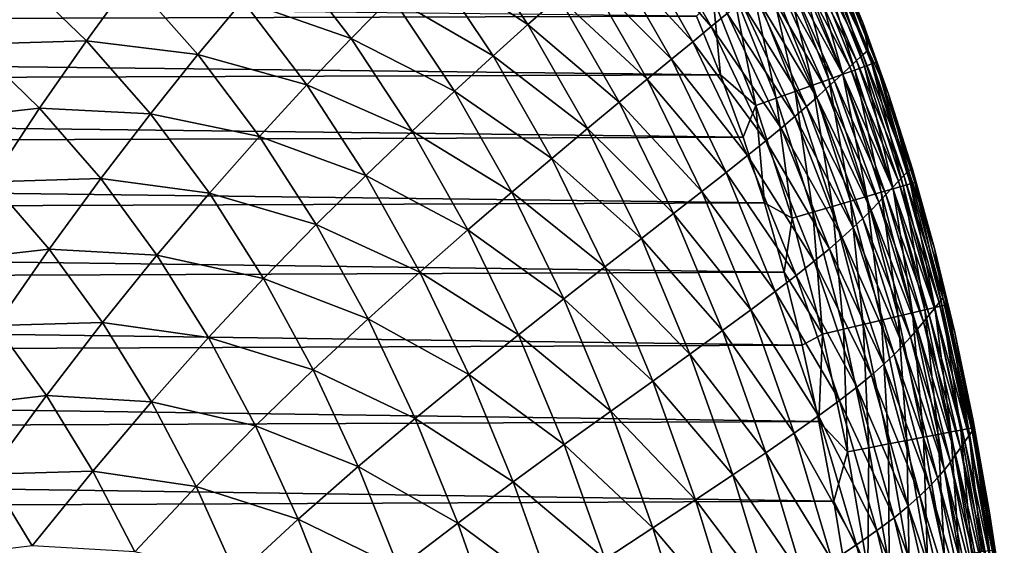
# Model space of a CAD drawing. Header units: metres. Extents: x -36 to 82, y -104 to 104.
# Tile 242 of 245: x 8.77 to 15.27, y 95.36 to 98.83. Entities that reach past the tile are written whole.
import ezdxf

# ---------------------------------------------------------------- set-up
doc = ezdxf.new("R2010")
doc.units = ezdxf.units.M
doc.layers.add('solid_FIT-SHOWER-153_SW0001', color=7, linetype='CONTINUOUS')

msp = doc.modelspace()

# ---------------------------------------------------------------- linework, layer by layer
at = {"layer": 'solid_FIT-SHOWER-153_SW0001'}
for points in [[(12.808605, 99.389488, -8.500045), (12.931654, 99.491516, -7.222853), (13.333071, 98.781532, -7.239273)], [(13.333071, 98.781532, -7.239273), (12.931654, 99.491516, -7.222853), (13.438931, 98.868439, -5.865482)], [(11.470705, 99.22245, -13.523429), (11.692526, 99.437424, -12.683468), (12.123704, 98.795837, -12.712531)], [(12.123704, 98.795837, -12.712531), (11.692526, 99.437424, -12.683468), (12.32795, 98.976822, -11.78847)], [(12.668344, 99.271278, -9.68492), (12.808605, 99.389488, -8.500045), (13.211101, 98.681725, -8.518497)], [(13.211101, 98.681725, -8.518497), (12.808605, 99.389488, -8.500045), (13.333071, 98.781532, -7.239273)], [(13.97581, 99.308479, 8.772789), (14.021476, 99.344437, 11.078871), (14.334414, 98.595573, 11.075233)], [(14.021476, 99.344437, 11.078871), (14.060271, 99.374146, 13.493857), (14.369129, 98.626465, 13.491064)], [(14.334414, 98.595573, 11.075233), (14.021476, 99.344437, 11.078871), (14.369129, 98.626465, 13.491064)], [(14.060271, 99.374146, 13.493857), (14.156068, 99.242561, 15.897161), (14.336044, 98.802795, 15.897752)], [(14.369129, 98.626465, 13.491064), (14.060271, 99.374146, 13.493857), (14.336044, 98.802795, 15.897752)], [(13.925428, 99.268143, 6.574646), (13.97581, 99.308479, 8.772789), (14.293582, 98.558243, 8.76827)], [(14.293582, 98.558243, 8.76827), (13.97581, 99.308479, 8.772789), (14.334414, 98.595573, 11.075233)], [(14.042502, 99.279457, 16.32366), (13.98068, 99.251976, 16.448059), (14.282809, 98.4953, 16.448601)], [(14.087968, 99.299675, 16.189287), (14.042502, 99.279457, 16.32366), (14.346518, 98.518181, 16.324326)], [(14.346518, 98.518181, 16.324326), (14.042502, 99.279457, 16.32366), (14.282809, 98.4953, 16.448601)], [(14.11566, 99.311981, 16.046509), (14.087968, 99.299675, 16.189287), (14.393408, 98.535019, 16.190079)], [(14.393408, 98.535019, 16.190079), (14.087968, 99.299675, 16.189287), (14.346518, 98.518181, 16.324326)], [(14.422026, 98.545296, 16.047422), (14.156068, 99.242561, 15.897161), (14.11566, 99.311981, 16.046509)], [(14.422026, 98.545296, 16.047422), (14.11566, 99.311981, 16.046509), (14.393408, 98.535019, 16.190079)], [(10.241276, 98.952087, -15.543579), (10.518498, 99.271294, -14.933208), (10.9561, 98.703941, -14.969076)], [(10.9561, 98.703941, -14.969076), (10.518498, 99.271294, -14.933208), (11.225189, 98.978493, -14.284451)], [(11.225189, 98.978493, -14.284451), (11.470705, 99.22245, -13.523429), (11.894269, 98.589272, -13.554988)], [(11.894269, 98.589272, -13.554988), (11.470705, 99.22245, -13.523429), (12.123704, 98.795837, -12.712531)], [(12.508811, 99.134514, -10.780164), (12.668344, 99.271278, -9.68492), (13.070677, 98.566887, -9.705606)], [(13.070677, 98.566887, -9.705606), (12.668344, 99.271278, -9.68492), (13.211101, 98.681725, -8.518497)], [(13.813266, 99.176903, 2.499064), (13.871112, 99.224152, 4.483655), (14.19977, 98.470955, 4.477066)], [(13.903913, 99.217842, 16.560923), (13.813621, 99.177696, 16.660681), (14.110763, 98.433517, 16.660988)], [(13.871112, 99.224152, 4.483655), (13.925428, 99.268143, 6.574646), (14.248512, 98.516426, 6.569144)], [(14.19977, 98.470955, 4.477066), (13.871112, 99.224152, 4.483655), (14.248512, 98.516426, 6.569144)], [(13.98068, 99.251976, 16.448059), (13.903913, 99.217842, 16.560923), (14.203739, 98.466904, 16.561342)], [(14.203739, 98.466904, 16.561342), (13.903913, 99.217842, 16.560923), (14.110763, 98.433517, 16.660988)], [(14.248512, 98.516426, 6.569144), (13.925428, 99.268143, 6.574646), (14.293582, 98.558243, 8.76827)], [(14.282809, 98.4953, 16.448601), (13.98068, 99.251976, 16.448059), (14.203739, 98.466904, 16.561342)], [(14.422026, 98.545296, 16.047422), (14.336044, 98.802795, 15.897752), (14.156068, 99.242561, 15.897161)], [(13.813621, 99.177696, 16.660681), (13.711216, 99.132172, 16.74577), (14.005335, 98.395653, 16.745975)], [(13.751545, 99.126198, 0.620044), (13.813266, 99.176903, 2.499064), (14.147557, 98.422325, 2.491298)], [(14.147557, 98.422325, 2.491298), (13.813266, 99.176903, 2.499064), (14.19977, 98.470955, 4.477066)], [(14.110763, 98.433517, 16.660988), (13.813621, 99.177696, 16.660681), (14.005335, 98.395653, 16.745975)], [(-13.105278, 99.137192, 16.90811), (-13.271689, 98.767342, 16.90811), (13.235432, 98.851509, 16.90811)], [(8.462677, 98.665825, -16.908871), (8.752589, 99.12664, -16.490385), (9.20838, 98.688721, -16.524971)], [(9.20838, 98.688721, -16.524971), (8.752589, 99.12664, -16.490385), (9.504118, 99.094589, -16.048277)], [(9.20838, 98.688721, -16.524971), (9.504118, 99.094589, -16.048277), (9.944708, 98.597755, -16.084669)], [(9.944708, 98.597755, -16.084669), (9.504118, 99.094589, -16.048277), (10.241276, 98.952087, -15.543579)], [(12.32795, 98.976822, -11.78847), (12.508811, 99.134514, -10.780164), (12.909604, 98.434792, -10.803227)], [(12.909604, 98.434792, -10.803227), (12.508811, 99.134514, -10.780164), (13.070677, 98.566887, -9.705606)], [(13.711216, 99.132172, 16.74577), (13.598116, 99.081886, 16.814623), (13.888913, 98.353844, 16.814743)], [(13.685047, 99.071381, -1.154294), (13.751545, 99.126198, 0.620044), (14.091352, 98.370438, 0.611041)], [(14.005335, 98.395653, 16.745975), (13.711216, 99.132172, 16.74577), (13.888913, 98.353844, 16.814743)], [(14.091352, 98.370438, 0.611041), (13.751545, 99.126198, 0.620044), (14.147557, 98.422325, 2.491298)], [(13.475735, 99.027473, 16.865673), (13.345489, 98.969566, 16.897358), (13.628906, 98.260475, 16.897373)], [(13.598116, 99.081886, 16.814623), (13.475735, 99.027473, 16.865673), (13.762952, 98.308609, 16.86573)], [(13.762952, 98.308609, 16.86573), (13.475735, 99.027473, 16.865673), (13.628906, 98.260475, 16.897373)], [(13.888913, 98.353844, 16.814743), (13.598116, 99.081886, 16.814623), (13.762952, 98.308609, 16.86573)], [(13.612395, 99.011398, -2.825227), (13.685047, 99.071381, -1.154294), (14.030087, 98.314758, -1.16456)], [(14.030087, 98.314758, -1.16456), (13.685047, 99.071381, -1.154294), (14.091352, 98.370438, 0.611041)], [(10.9561, 98.703941, -14.969076), (11.225189, 98.978493, -14.284451), (11.639209, 98.355415, -14.318192)], [(11.639209, 98.355415, -14.318192), (11.225189, 98.978493, -14.284451), (11.894269, 98.589272, -13.554988)], [(12.123704, 98.795837, -12.712531), (12.32795, 98.976822, -11.78847), (12.725691, 98.283173, -11.813998)], [(12.725691, 98.283173, -11.813998), (12.32795, 98.976822, -11.78847), (12.909604, 98.434792, -10.803227)], [(13.235432, 98.851509, 16.90811), (13.395168, 98.463821, 16.90811), (13.345489, 98.969566, 16.897358)], [(13.395168, 98.463821, 16.90811), (13.628906, 98.260475, 16.897373), (13.345489, 98.969566, 16.897358)], [(13.531198, 98.944405, -4.394878), (13.612395, 99.011398, -2.825227), (13.962234, 98.254364, -2.836771)], [(13.962234, 98.254364, -2.836771), (13.612395, 99.011398, -2.825227), (14.030087, 98.314758, -1.16456)], [(9.944708, 98.597755, -16.084669), (10.241276, 98.952087, -15.543579), (10.664394, 98.397392, -15.580239)], [(10.664394, 98.397392, -15.580239), (10.241276, 98.952087, -15.543579), (10.9561, 98.703941, -14.969076)], [(13.438931, 98.868439, -5.865482), (13.531198, 98.944405, -4.394878), (13.885261, 98.187546, -4.407756)], [(13.885261, 98.187546, -4.407756), (13.531198, 98.944405, -4.394878), (13.962234, 98.254364, -2.836771)], [(-13.271689, 98.767342, 16.90811), (13.395168, 98.463821, 16.90811), (13.235432, 98.851509, 16.90811)], [(13.333071, 98.781532, -7.239273), (13.438931, 98.868439, -5.865482), (13.796501, 98.112503, -5.879801)], [(13.796501, 98.112503, -5.879801), (13.438931, 98.868439, -5.865482), (13.885261, 98.187546, -4.407756)], [(-13.271689, 98.767342, 16.90811), (-13.429514, 98.373917, 16.90811), (13.395168, 98.463821, 16.90811)], [(11.894269, 98.589272, -13.554988), (12.123704, 98.795837, -12.712531), (12.516747, 98.109795, -12.740553)], [(12.516747, 98.109795, -12.740553), (12.123704, 98.795837, -12.712531), (12.725691, 98.283173, -11.813998)], [(13.211101, 98.681725, -8.518497), (13.333071, 98.781532, -7.239273), (13.693291, 98.027405, -7.255193)], [(13.693291, 98.027405, -7.255193), (13.333071, 98.781532, -7.239273), (13.796501, 98.112503, -5.879801)], [(14.369129, 98.626465, 13.491064), (14.336044, 98.802795, 15.897752), (14.50495, 98.33535, 15.898402)], [(14.422026, 98.545296, 16.047422), (14.50495, 98.33535, 15.898402), (14.336044, 98.802795, 15.897752)], [(10.664394, 98.397392, -15.580239), (10.9561, 98.703941, -14.969076), (11.358612, 98.092735, -15.00442)], [(11.358612, 98.092735, -15.00442), (10.9561, 98.703941, -14.969076), (11.639209, 98.355415, -14.318192)], [(8.161187, 98.162964, -17.272535), (8.462677, 98.665825, -16.908871), (8.898757, 98.243652, -16.941549)], [(8.898757, 98.243652, -16.941549), (8.462677, 98.665825, -16.908871), (9.20838, 98.688721, -16.524971)], [(8.898757, 98.243652, -16.941549), (9.20838, 98.688721, -16.524971), (9.630708, 98.207115, -16.560259)], [(9.630708, 98.207115, -16.560259), (9.20838, 98.688721, -16.524971), (9.944708, 98.597755, -16.084669)], [(13.070677, 98.566887, -9.705606), (13.211101, 98.681725, -8.518497), (13.572975, 97.93045, -8.536224)], [(13.572975, 97.93045, -8.536224), (13.211101, 98.681725, -8.518497), (13.693291, 98.027405, -7.255193)], [(9.630708, 98.207115, -16.560259), (9.944708, 98.597755, -16.084669), (10.351728, 98.057594, -16.121201)], [(10.351728, 98.057594, -16.121201), (9.944708, 98.597755, -16.084669), (10.664394, 98.397392, -15.580239)], [(11.639209, 98.355415, -14.318192), (11.894269, 98.589272, -13.554988), (12.280838, 97.912498, -13.585447)], [(12.280838, 97.912498, -13.585447), (11.894269, 98.589272, -13.554988), (12.516747, 98.109795, -12.740553)], [(12.909604, 98.434792, -10.803227), (13.070677, 98.566887, -9.705606), (13.433074, 97.819649, -9.725344)], [(13.433074, 97.819649, -9.725344), (13.070677, 98.566887, -9.705606), (13.572975, 97.93045, -8.536224)], [(14.293582, 98.558243, 8.76827), (14.334414, 98.595573, 11.075233), (14.605606, 97.799881, 11.071348)], [(14.334414, 98.595573, 11.075233), (14.369129, 98.626465, 13.491064), (14.636073, 97.831459, 13.488123)], [(14.605606, 97.799881, 11.071348), (14.334414, 98.595573, 11.075233), (14.636073, 97.831459, 13.488123)], [(14.636073, 97.831459, 13.488123), (14.369129, 98.626465, 13.491064), (14.50495, 98.33535, 15.898402)], [(14.19977, 98.470955, 4.477066), (14.248512, 98.516426, 6.569144), (14.530198, 97.719162, 6.563252)], [(14.248512, 98.516426, 6.569144), (14.293582, 98.558243, 8.76827), (14.569784, 97.76178, 8.763417)], [(14.530198, 97.719162, 6.563252), (14.248512, 98.516426, 6.569144), (14.569784, 97.76178, 8.763417)], [(14.346518, 98.518181, 16.324326), (14.282809, 98.4953, 16.448601), (14.535756, 97.711838, 16.449205)], [(14.569784, 97.76178, 8.763417), (14.293582, 98.558243, 8.76827), (14.605606, 97.799881, 11.071348)], [(14.393408, 98.535019, 16.190079), (14.346518, 98.518181, 16.324326), (14.6008, 97.730736, 16.325071)], [(14.6008, 97.730736, 16.325071), (14.346518, 98.518181, 16.324326), (14.535756, 97.711838, 16.449205)], [(14.422026, 98.545296, 16.047422), (14.393408, 98.535019, 16.190079), (14.648718, 97.744659, 16.190966)], [(14.648718, 97.744659, 16.190966), (14.393408, 98.535019, 16.190079), (14.6008, 97.730736, 16.325071)], [(14.678027, 97.753181, 16.048447), (14.50495, 98.33535, 15.898402), (14.422026, 98.545296, 16.047422)], [(14.678027, 97.753181, 16.048447), (14.422026, 98.545296, 16.047422), (14.648718, 97.744659, 16.190966)], [(-13.429514, 98.373917, 16.90811), (13.545088, 98.052856, 16.90811), (13.395168, 98.463821, 16.90811)], [(12.725691, 98.283173, -11.813998), (12.909604, 98.434792, -10.803227), (13.27126, 97.692902, -10.825134)], [(13.27126, 97.692902, -10.825134), (12.909604, 98.434792, -10.803227), (13.433074, 97.819649, -9.725344)], [(13.395168, 98.463821, 16.90811), (13.545088, 98.052856, 16.90811), (13.628906, 98.260475, 16.897373)], [(14.110763, 98.433517, 16.660988), (14.005335, 98.395653, 16.745975), (14.2527, 97.629578, 16.746206)], [(14.203739, 98.466904, 16.561342), (14.110763, 98.433517, 16.660988), (14.360223, 97.660828, 16.661331)], [(14.360223, 97.660828, 16.661331), (14.110763, 98.433517, 16.660988), (14.2527, 97.629578, 16.746206)], [(14.147557, 98.422325, 2.491298), (14.19977, 98.470955, 4.477066), (14.487189, 97.672913, 4.470071)], [(14.487189, 97.672913, 4.470071), (14.19977, 98.470955, 4.477066), (14.530198, 97.719162, 6.563252)], [(14.282809, 98.4953, 16.448601), (14.203739, 98.466904, 16.561342), (14.45507, 97.688385, 16.561811)], [(14.45507, 97.688385, 16.561811), (14.203739, 98.466904, 16.561342), (14.360223, 97.660828, 16.661331)], [(14.535756, 97.711838, 16.449205), (14.282809, 98.4953, 16.448601), (14.45507, 97.688385, 16.561811)], [(-13.429514, 98.373917, 16.90811), (-13.577439, 97.957207, 16.90811), (13.545088, 98.052856, 16.90811)], [(10.351728, 98.057594, -16.121201), (10.664394, 98.397392, -15.580239), (11.053533, 97.799919, -15.616409)], [(11.053533, 97.799919, -15.616409), (10.664394, 98.397392, -15.580239), (11.358612, 98.092735, -15.00442)], [(14.005335, 98.395653, 16.745975), (13.888913, 98.353844, 16.814743), (14.133982, 97.595085, 16.81488)], [(14.2527, 97.629578, 16.746206), (14.005335, 98.395653, 16.745975), (14.133982, 97.595085, 16.81488)], [(14.030087, 98.314758, -1.16456), (14.091352, 98.370438, 0.611041), (14.390206, 97.571266, 0.601742)], [(14.091352, 98.370438, 0.611041), (14.147557, 98.422325, 2.491298), (14.440757, 97.623611, 2.483159)], [(14.390206, 97.571266, 0.601742), (14.091352, 98.370438, 0.611041), (14.440757, 97.623611, 2.483159)], [(14.440757, 97.623611, 2.483159), (14.147557, 98.422325, 2.491298), (14.487189, 97.672913, 4.470071)], [(11.358612, 98.092735, -15.00442), (11.639209, 98.355415, -14.318192), (12.01744, 97.689651, -14.350807)], [(12.01744, 97.689651, -14.350807), (11.639209, 98.355415, -14.318192), (12.280838, 97.912498, -13.585447)], [(13.762952, 98.308609, 16.86573), (13.628906, 98.260475, 16.897373), (13.868892, 97.518051, 16.897388)], [(13.888913, 98.353844, 16.814743), (13.762952, 98.308609, 16.86573), (14.005551, 97.557762, 16.865793)], [(14.005551, 97.557762, 16.865793), (13.762952, 98.308609, 16.86573), (13.868892, 97.518051, 16.897388)], [(14.133982, 97.595085, 16.81488), (13.888913, 98.353844, 16.814743), (14.005551, 97.557762, 16.865793)], [(13.962234, 98.254364, -2.836771), (14.030087, 98.314758, -1.16456), (14.334325, 97.515427, -1.174997)], [(14.334325, 97.515427, -1.174997), (14.030087, 98.314758, -1.16456), (14.390206, 97.571266, 0.601742)], [(14.636073, 97.831459, 13.488123), (14.50495, 98.33535, 15.898402), (14.662244, 97.840286, 15.899117)], [(14.678027, 97.753181, 16.048447), (14.662244, 97.840286, 15.899117), (14.50495, 98.33535, 15.898402)], [(8.577328, 97.758469, -17.302582), (8.161187, 98.162964, -17.272535), (8.898757, 98.243652, -16.941549)], [(8.577328, 97.758469, -17.302582), (8.898757, 98.243652, -16.941549), (9.302125, 97.779236, -16.974869)], [(9.302125, 97.779236, -16.974869), (8.898757, 98.243652, -16.941549), (9.630708, 98.207115, -16.560259)], [(12.516747, 98.109795, -12.740553), (12.725691, 98.283173, -11.813998), (13.08521, 97.54808, -11.838181)], [(13.08521, 97.54808, -11.838181), (12.725691, 98.283173, -11.813998), (13.27126, 97.692902, -10.825134)], [(13.545088, 98.052856, 16.90811), (13.68479, 97.618507, 16.90811), (13.628906, 98.260475, 16.897373)], [(13.68479, 97.618507, 16.90811), (13.868892, 97.518051, 16.897388), (13.628906, 98.260475, 16.897373)], [(13.885261, 98.187546, -4.407756), (13.962234, 98.254364, -2.836771), (14.271441, 97.455307, -2.848315)], [(14.271441, 97.455307, -2.848315), (13.962234, 98.254364, -2.836771), (14.334325, 97.515427, -1.174997)], [(9.302125, 97.779236, -16.974869), (9.630708, 98.207115, -16.560259), (10.020355, 97.683456, -16.595684)], [(10.020355, 97.683456, -16.595684), (9.630708, 98.207115, -16.560259), (10.351728, 98.057594, -16.121201)], [(13.796501, 98.112503, -5.879801), (13.885261, 98.187546, -4.407756), (14.198903, 97.389351, -4.42043)], [(14.198903, 97.389351, -4.42043), (13.885261, 98.187546, -4.407756), (14.271441, 97.455307, -2.848315)], [(12.280838, 97.912498, -13.585447), (12.516747, 98.109795, -12.740553), (12.872602, 97.383072, -12.767074)], [(12.872602, 97.383072, -12.767074), (12.516747, 98.109795, -12.740553), (13.08521, 97.54808, -11.838181)], [(13.693291, 98.027405, -7.255193), (13.796501, 98.112503, -5.879801), (14.113929, 97.315895, -5.893683)], [(14.113929, 97.315895, -5.893683), (13.796501, 98.112503, -5.879801), (14.198903, 97.389351, -4.42043)], [(-13.577439, 97.957207, 16.90811), (13.68479, 97.618507, 16.90811), (13.545088, 98.052856, 16.90811)], [(10.020355, 97.683456, -16.595684), (10.351728, 98.057594, -16.121201), (10.725837, 97.475792, -16.157276)], [(10.725837, 97.475792, -16.157276), (10.351728, 98.057594, -16.121201), (11.053533, 97.799919, -15.616409)], [(11.053533, 97.799919, -15.616409), (11.358612, 98.092735, -15.00442), (11.726567, 97.439819, -15.038644)], [(11.726567, 97.439819, -15.038644), (11.358612, 98.092735, -15.00442), (12.01744, 97.689651, -14.350807)], [(13.572975, 97.93045, -8.536224), (13.693291, 98.027405, -7.255193), (14.013737, 97.233284, -7.270421)], [(14.013737, 97.233284, -7.270421), (13.693291, 98.027405, -7.255193), (14.113929, 97.315895, -5.893683)], [(-13.577439, 97.957207, 16.90811), (-13.715023, 97.517311, 16.90811), (13.68479, 97.618507, 16.90811)], [(13.433074, 97.819649, -9.725344), (13.572975, 97.93045, -8.536224), (13.895555, 97.139854, -8.552991)], [(13.895555, 97.139854, -8.552991), (13.572975, 97.93045, -8.536224), (14.013737, 97.233284, -7.270421)], [(12.01744, 97.689651, -14.350807), (12.280838, 97.912498, -13.585447), (12.631372, 97.195854, -13.614293)], [(12.631372, 97.195854, -13.614293), (12.280838, 97.912498, -13.585447), (12.872602, 97.383072, -12.767074)], [(10.725837, 97.475792, -16.157276), (11.053533, 97.799919, -15.616409), (11.409343, 97.161758, -15.651487)], [(11.409343, 97.161758, -15.651487), (11.053533, 97.799919, -15.616409), (11.726567, 97.439819, -15.038644)], [(13.27126, 97.692902, -10.825134), (13.433074, 97.819649, -9.725344), (13.75678, 97.03376, -9.74385)], [(13.75678, 97.03376, -9.74385), (13.433074, 97.819649, -9.725344), (13.895555, 97.139854, -8.552991)], [(14.569784, 97.76178, 8.763417), (14.605606, 97.799881, 11.071348), (14.837802, 96.960915, 11.067222)], [(14.605606, 97.799881, 11.071348), (14.636073, 97.831459, 13.488123), (14.863966, 96.99263, 13.485045)], [(14.837802, 96.960915, 11.067222), (14.605606, 97.799881, 11.071348), (14.863966, 96.99263, 13.485045)], [(14.636073, 97.831459, 13.488123), (14.662244, 97.840286, 15.899117), (14.807765, 97.316811, 15.899898)], [(14.863966, 96.99263, 13.485045), (14.636073, 97.831459, 13.488123), (14.807765, 97.316811, 15.899898)], [(14.678027, 97.753181, 16.048447), (14.807765, 97.316811, 15.899898), (14.662244, 97.840286, 15.899117)], [(8.244442, 97.23262, -17.612982), (8.577328, 97.758469, -17.302582), (8.961525, 97.313286, -17.333189)], [(8.961525, 97.313286, -17.333189), (8.577328, 97.758469, -17.302582), (9.302125, 97.779236, -16.974869)], [(8.961525, 97.313286, -17.333189), (9.302125, 97.779236, -16.974869), (9.673671, 97.274117, -17.00831)], [(9.673671, 97.274117, -17.00831), (9.302125, 97.779236, -16.974869), (10.020355, 97.683456, -16.595684)], [(14.487189, 97.672913, 4.470071), (14.530198, 97.719162, 6.563252), (14.772966, 96.880005, 6.556982)], [(14.530198, 97.719162, 6.563252), (14.569784, 97.76178, 8.763417), (14.807038, 96.922707, 8.758236)], [(14.772966, 96.880005, 6.556982), (14.530198, 97.719162, 6.563252), (14.807038, 96.922707, 8.758236)], [(14.6008, 97.730736, 16.325071), (14.535756, 97.711838, 16.449205), (14.744921, 96.912193, 16.449827)], [(14.807038, 96.922707, 8.758236), (14.569784, 97.76178, 8.763417), (14.837802, 96.960915, 11.067222)], [(14.648718, 97.744659, 16.190966), (14.6008, 97.730736, 16.325071), (14.810903, 96.927742, 16.325836)], [(14.810903, 96.927742, 16.325836), (14.6008, 97.730736, 16.325071), (14.744921, 96.912193, 16.449827)], [(14.678027, 97.753181, 16.048447), (14.648718, 97.744659, 16.190966), (14.859558, 96.939201, 16.191875)], [(14.859558, 96.939201, 16.191875), (14.648718, 97.744659, 16.190966), (14.810903, 96.927742, 16.325836)], [(14.889387, 96.946228, 16.049498), (14.807765, 97.316811, 15.899898), (14.678027, 97.753181, 16.048447)], [(14.889387, 96.946228, 16.049498), (14.678027, 97.753181, 16.048447), (14.859558, 96.939201, 16.191875)], [(9.673671, 97.274117, -17.00831), (10.020355, 97.683456, -16.595684), (10.378105, 97.119347, -16.630684)], [(10.378105, 97.119347, -16.630684), (10.020355, 97.683456, -16.595684), (10.725837, 97.475792, -16.157276)], [(11.726567, 97.439819, -15.038644), (12.01744, 97.689651, -14.350807), (12.360879, 96.984886, -14.381742)], [(12.360879, 96.984886, -14.381742), (12.01744, 97.689651, -14.350807), (12.631372, 97.195854, -13.614293)], [(13.08521, 97.54808, -11.838181), (13.27126, 97.692902, -10.825134), (13.594959, 96.91304, -10.845545)], [(13.594959, 96.91304, -10.845545), (13.27126, 97.692902, -10.825134), (13.75678, 97.03376, -9.74385)], [(14.360223, 97.660828, 16.661331), (14.2527, 97.629578, 16.746206), (14.458022, 96.844597, 16.746443)], [(14.45507, 97.688385, 16.561811), (14.360223, 97.660828, 16.661331), (14.566979, 96.87027, 16.661684)], [(14.566979, 96.87027, 16.661684), (14.360223, 97.660828, 16.661331), (14.458022, 96.844597, 16.746443)], [(14.440757, 97.623611, 2.483159), (14.487189, 97.672913, 4.470071), (14.735705, 96.833755, 4.462694)], [(14.535756, 97.711838, 16.449205), (14.45507, 97.688385, 16.561811), (14.663113, 96.892921, 16.562294)], [(14.663113, 96.892921, 16.562294), (14.45507, 97.688385, 16.561811), (14.566979, 96.87027, 16.661684)], [(14.735705, 96.833755, 4.462694), (14.487189, 97.672913, 4.470071), (14.772966, 96.880005, 6.556982)], [(14.744921, 96.912193, 16.449827), (14.535756, 97.711838, 16.449205), (14.663113, 96.892921, 16.562294)], [(-13.715023, 97.517311, 16.90811), (13.814675, 97.160873, 16.90811), (13.68479, 97.618507, 16.90811)], [(13.68479, 97.618507, 16.90811), (13.814675, 97.160873, 16.90811), (13.868892, 97.518051, 16.897388)], [(14.133982, 97.595085, 16.81488), (14.005551, 97.557762, 16.865793), (14.207635, 96.785606, 16.865858)], [(14.2527, 97.629578, 16.746206), (14.133982, 97.595085, 16.81488), (14.33774, 96.816261, 16.81502)], [(14.33774, 96.816261, 16.81502), (14.133982, 97.595085, 16.81488), (14.207635, 96.785606, 16.865858)], [(14.458022, 96.844597, 16.746443), (14.2527, 97.629578, 16.746206), (14.33774, 96.816261, 16.81502)], [(14.390206, 97.571266, 0.601742), (14.440757, 97.623611, 2.483159), (14.695054, 96.784569, 2.474683)], [(14.695054, 96.784569, 2.474683), (14.440757, 97.623611, 2.483159), (14.735705, 96.833755, 4.462694)], [(12.872602, 97.383072, -12.767074), (13.08521, 97.54808, -11.838181), (13.407641, 96.775726, -11.860626)], [(13.407641, 96.775726, -11.860626), (13.08521, 97.54808, -11.838181), (13.594959, 96.91304, -10.845545)], [(14.005551, 97.557762, 16.865793), (13.868892, 97.518051, 16.897388), (14.069206, 96.752991, 16.897406)], [(14.207635, 96.785606, 16.865858), (14.005551, 97.557762, 16.865793), (14.069206, 96.752991, 16.897406)], [(14.334325, 97.515427, -1.174997), (14.390206, 97.571266, 0.601742), (14.650157, 96.732544, 0.592205)], [(14.650157, 96.732544, 0.592205), (14.390206, 97.571266, 0.601742), (14.695054, 96.784569, 2.474683)], [(-13.715023, 97.517311, 16.90811), (-13.842707, 97.054131, 16.90811), (13.814675, 97.160873, 16.90811)], [(10.378105, 97.119347, -16.630684), (10.725837, 97.475792, -16.157276), (11.067813, 96.854378, -16.192307)], [(11.067813, 96.854378, -16.192307), (10.725837, 97.475792, -16.157276), (11.409343, 97.161758, -15.651487)], [(13.814675, 97.160873, 16.90811), (14.069206, 96.752991, 16.897406), (13.868892, 97.518051, 16.897388)], [(14.271441, 97.455307, -2.848315), (14.334325, 97.515427, -1.174997), (14.599666, 96.67733, -1.185525)], [(14.599666, 96.67733, -1.185525), (14.334325, 97.515427, -1.174997), (14.650157, 96.732544, 0.592205)], [(11.409343, 97.161758, -15.651487), (11.726567, 97.439819, -15.038644), (12.061033, 96.748802, -15.071165)], [(12.061033, 96.748802, -15.071165), (11.726567, 97.439819, -15.038644), (12.360879, 96.984886, -14.381742)], [(14.198903, 97.389351, -4.42043), (14.271441, 97.455307, -2.848315), (14.541786, 96.61824, -2.859761)], [(14.541786, 96.61824, -2.859761), (14.271441, 97.455307, -2.848315), (14.599666, 96.67733, -1.185525)], [(12.631372, 97.195854, -13.614293), (12.872602, 97.383072, -12.767074), (13.19238, 96.619827, -12.791644)], [(13.19238, 96.619827, -12.791644), (12.872602, 97.383072, -12.767074), (13.407641, 96.775726, -11.860626)], [(14.113929, 97.315895, -5.893683), (14.198903, 97.389351, -4.42043), (14.47377, 96.553879, -4.432773)], [(14.47377, 96.553879, -4.432773), (14.198903, 97.389351, -4.42043), (14.541786, 96.61824, -2.859761)], [(8.60944, 96.808693, -17.64036), (8.244442, 97.23262, -17.612982), (8.961525, 97.313286, -17.333189)], [(8.60944, 96.808693, -17.64036), (8.961525, 97.313286, -17.333189), (9.314748, 96.828812, -17.363907)], [(9.314748, 96.828812, -17.363907), (8.961525, 97.313286, -17.333189), (9.673671, 97.274117, -17.00831)], [(9.314748, 96.828812, -17.363907), (9.673671, 97.274117, -17.00831), (10.014284, 96.729805, -17.041361)], [(10.014284, 96.729805, -17.041361), (9.673671, 97.274117, -17.00831), (10.378105, 97.119347, -16.630684)], [(14.013737, 97.233284, -7.270421), (14.113929, 97.315895, -5.893683), (14.392742, 96.482742, -5.906972)], [(14.392742, 96.482742, -5.906972), (14.113929, 97.315895, -5.893683), (14.47377, 96.553879, -4.432773)], [(14.863966, 96.99263, 13.485045), (14.807765, 97.316811, 15.899898), (14.941275, 96.764557, 15.900694)], [(14.889387, 96.946228, 16.049498), (14.941275, 96.764557, 15.900694), (14.807765, 97.316811, 15.899898)], [(13.895555, 97.139854, -8.552991), (14.013737, 97.233284, -7.270421), (14.29583, 96.40332, -7.284765)], [(14.29583, 96.40332, -7.284765), (14.013737, 97.233284, -7.270421), (14.392742, 96.482742, -5.906972)], [(-13.842707, 97.054131, 16.90811), (13.934595, 96.68042, 16.90811), (13.814675, 97.160873, 16.90811)], [(11.067813, 96.854378, -16.192307), (11.409343, 97.161758, -15.651487), (11.732986, 96.486435, -15.684891)], [(11.732986, 96.486435, -15.684891), (11.409343, 97.161758, -15.651487), (12.061033, 96.748802, -15.071165)], [(12.360879, 96.984886, -14.381742), (12.631372, 97.195854, -13.614293), (12.946982, 96.443451, -13.641018)], [(12.946982, 96.443451, -13.641018), (12.631372, 97.195854, -13.614293), (13.19238, 96.619827, -12.791644)], [(13.75678, 97.03376, -9.74385), (13.895555, 97.139854, -8.552991), (14.180164, 96.314102, -8.568563)], [(13.814675, 97.160873, 16.90811), (13.934595, 96.68042, 16.90811), (14.069206, 96.752991, 16.897406)], [(14.180164, 96.314102, -8.568563), (13.895555, 97.139854, -8.552991), (14.29583, 96.40332, -7.284765)], [(10.014284, 96.729805, -17.041361), (10.378105, 97.119347, -16.630684), (10.704862, 96.516747, -16.664705)], [(10.704862, 96.516747, -16.664705), (10.378105, 97.119347, -16.630684), (11.067813, 96.854378, -16.192307)], [(-13.842707, 97.054131, 16.90811), (-13.960498, 96.567635, 16.90811), (13.934595, 96.68042, 16.90811)], [(13.594959, 96.91304, -10.845545), (13.75678, 97.03376, -9.74385), (14.043039, 96.213417, -9.76084)], [(14.043039, 96.213417, -9.76084), (13.75678, 97.03376, -9.74385), (14.180164, 96.314102, -8.568563)], [(12.061033, 96.748802, -15.071165), (12.360879, 96.984886, -14.381742), (12.670666, 96.245155, -14.410443)], [(12.670666, 96.245155, -14.410443), (12.360879, 96.984886, -14.381742), (12.946982, 96.443451, -13.641018)], [(14.807038, 96.922707, 8.758236), (14.837802, 96.960915, 11.067222), (15.033785, 96.082443, 11.062863)], [(14.859558, 96.939201, 16.191875), (14.810903, 96.927742, 16.325836), (14.982424, 96.120079, 16.326584)], [(14.837802, 96.960915, 11.067222), (14.863966, 96.99263, 13.485045), (15.0557, 96.113708, 13.481843)], [(15.033785, 96.082443, 11.062863), (14.837802, 96.960915, 11.067222), (15.0557, 96.113708, 13.481843)], [(14.889387, 96.946228, 16.049498), (14.859558, 96.939201, 16.191875), (15.031601, 96.129486, 16.192764)], [(15.031601, 96.129486, 16.192764), (14.859558, 96.939201, 16.191875), (14.982424, 96.120079, 16.326584)], [(14.863966, 96.99263, 13.485045), (14.941275, 96.764557, 15.900694), (15.062717, 96.182983, 15.901511)], [(15.0557, 96.113708, 13.481843), (14.863966, 96.99263, 13.485045), (15.062717, 96.182983, 15.901511)], [(15.061815, 96.135262, 16.050524), (14.941275, 96.764557, 15.900694), (14.889387, 96.946228, 16.049498)], [(15.061815, 96.135262, 16.050524), (14.889387, 96.946228, 16.049498), (15.031601, 96.129486, 16.192764)], [(13.407641, 96.775726, -11.860626), (13.594959, 96.91304, -10.845545), (13.881881, 96.099426, -10.864122)], [(13.881881, 96.099426, -10.864122), (13.594959, 96.91304, -10.845545), (14.043039, 96.213417, -9.76084)], [(14.663113, 96.892921, 16.562294), (14.566979, 96.87027, 16.661684), (14.736236, 96.072975, 16.662029)], [(14.744921, 96.912193, 16.449827), (14.663113, 96.892921, 16.562294), (14.833229, 96.091537, 16.562765)], [(14.833229, 96.091537, 16.562765), (14.663113, 96.892921, 16.562294), (14.736236, 96.072975, 16.662029)], [(14.735705, 96.833755, 4.462694), (14.772966, 96.880005, 6.556982), (14.979336, 96.002846, 6.550344)], [(14.810903, 96.927742, 16.325836), (14.744921, 96.912193, 16.449827), (14.915795, 96.10733, 16.450434)], [(14.915795, 96.10733, 16.450434), (14.744921, 96.912193, 16.449827), (14.833229, 96.091537, 16.562765)], [(14.772966, 96.880005, 6.556982), (14.807038, 96.922707, 8.758236), (15.008001, 96.044838, 8.752734)], [(14.979336, 96.002846, 6.550344), (14.772966, 96.880005, 6.556982), (15.008001, 96.044838, 8.752734)], [(15.008001, 96.044838, 8.752734), (14.807038, 96.922707, 8.758236), (15.033785, 96.082443, 11.062863)], [(14.982424, 96.120079, 16.326584), (14.810903, 96.927742, 16.325836), (14.915795, 96.10733, 16.450434)], [(8.24558, 96.265038, -17.901665), (8.60944, 96.808693, -17.64036), (8.944317, 96.347015, -17.66786)], [(8.944317, 96.347015, -17.66786), (8.60944, 96.808693, -17.64036), (9.314748, 96.828812, -17.363907)], [(8.944317, 96.347015, -17.66786), (9.314748, 96.828812, -17.363907), (9.637965, 96.30648, -17.394285)], [(9.637965, 96.30648, -17.394285), (9.314748, 96.828812, -17.363907), (10.014284, 96.729805, -17.041361)], [(10.704862, 96.516747, -16.664705), (11.067813, 96.854378, -16.192307), (11.378929, 96.196777, -16.225737)], [(11.378929, 96.196777, -16.225737), (11.067813, 96.854378, -16.192307), (11.732986, 96.486435, -15.684891)], [(14.33774, 96.816261, 16.81502), (14.207635, 96.785606, 16.865858), (14.37381, 96.003647, 16.865921)], [(14.458022, 96.844597, 16.746443), (14.33774, 96.816261, 16.81502), (14.505014, 96.028748, 16.815155)], [(14.505014, 96.028748, 16.815155), (14.33774, 96.816261, 16.81502), (14.37381, 96.003647, 16.865921)], [(14.566979, 96.87027, 16.661684), (14.458022, 96.844597, 16.746443), (14.626327, 96.051956, 16.746675)], [(14.626327, 96.051956, 16.746675), (14.458022, 96.844597, 16.746443), (14.505014, 96.028748, 16.815155)], [(14.736236, 96.072975, 16.662029), (14.566979, 96.87027, 16.661684), (14.626327, 96.051956, 16.746675)], [(14.695054, 96.784569, 2.474683), (14.735705, 96.833755, 4.462694), (14.947695, 95.957413, 4.454955)], [(14.947695, 95.957413, 4.454955), (14.735705, 96.833755, 4.462694), (14.979336, 96.002846, 6.550344)], [(11.732986, 96.486435, -15.684891), (12.061033, 96.748802, -15.071165), (12.363207, 96.023643, -15.101406)], [(12.363207, 96.023643, -15.101406), (12.061033, 96.748802, -15.071165), (12.670666, 96.245155, -14.410443)], [(13.19238, 96.619827, -12.791644), (13.407641, 96.775726, -11.860626), (13.69412, 95.970306, -11.880937)], [(13.69412, 95.970306, -11.880937), (13.407641, 96.775726, -11.860626), (13.881881, 96.099426, -10.864122)], [(13.934595, 96.68042, 16.90811), (14.044284, 96.177483, 16.90811), (14.069206, 96.752991, 16.897406)], [(14.044284, 96.177483, 16.90811), (14.234226, 95.976944, 16.897421), (14.069206, 96.752991, 16.897406)], [(14.207635, 96.785606, 16.865858), (14.069206, 96.752991, 16.897406), (14.234226, 95.976944, 16.897421)], [(14.37381, 96.003647, 16.865921), (14.207635, 96.785606, 16.865858), (14.234226, 95.976944, 16.897421)], [(14.650157, 96.732544, 0.592205), (14.695054, 96.784569, 2.474683), (14.912684, 95.909195, 2.465907)], [(14.912684, 95.909195, 2.465907), (14.695054, 96.784569, 2.474683), (14.947695, 95.957413, 4.454955)], [(15.061815, 96.135262, 16.050524), (15.062717, 96.182983, 15.901511), (14.941275, 96.764557, 15.900694)], [(-13.960498, 96.567635, 16.90811), (14.044284, 96.177483, 16.90811), (13.934595, 96.68042, 16.90811)], [(9.637965, 96.30648, -17.394285), (10.014284, 96.729805, -17.041361), (10.324979, 96.14817, -17.073523)], [(10.324979, 96.14817, -17.073523), (10.014284, 96.729805, -17.041361), (10.704862, 96.516747, -16.664705)], [(14.599666, 96.67733, -1.185525), (14.650157, 96.732544, 0.592205), (14.873298, 95.858337, 0.582485)], [(14.873298, 95.858337, 0.582485), (14.650157, 96.732544, 0.592205), (14.912684, 95.909195, 2.465907)], [(12.946982, 96.443451, -13.641018), (13.19238, 96.619827, -12.791644), (13.477192, 95.824219, -12.813811)], [(13.477192, 95.824219, -12.813811), (13.19238, 96.619827, -12.791644), (13.69412, 95.970306, -11.880937)], [(14.47377, 96.553879, -4.432773), (14.541786, 96.61824, -2.859761), (14.775098, 95.747345, -2.871006)], [(14.541786, 96.61824, -2.859761), (14.599666, 96.67733, -1.185525), (14.828069, 95.804581, -1.196068)], [(14.775098, 95.747345, -2.871006), (14.541786, 96.61824, -2.859761), (14.828069, 95.804581, -1.196068)], [(14.828069, 95.804581, -1.196068), (14.599666, 96.67733, -1.185525), (14.873298, 95.858337, 0.582485)], [(-13.960498, 96.567635, 16.90811), (-14.06814, 96.058685, 16.90811), (14.044284, 96.177483, 16.90811)], [(14.392742, 96.482742, -5.906972), (14.47377, 96.553879, -4.432773), (14.711567, 95.685364, -4.444663)], [(14.711567, 95.685364, -4.444663), (14.47377, 96.553879, -4.432773), (14.775098, 95.747345, -2.871006)], [(10.324979, 96.14817, -17.073523), (10.704862, 96.516747, -16.664705), (11.002019, 95.87896, -16.697248)], [(11.002019, 95.87896, -16.697248), (10.704862, 96.516747, -16.664705), (11.378929, 96.196777, -16.225737)], [(11.378929, 96.196777, -16.225737), (11.732986, 96.486435, -15.684891), (12.025748, 95.777824, -15.71604)], [(12.025748, 95.777824, -15.71604), (11.732986, 96.486435, -15.684891), (12.363207, 96.023643, -15.101406)], [(12.670666, 96.245155, -14.410443), (12.946982, 96.443451, -13.641018), (13.228779, 95.659416, -13.665116)], [(13.228779, 95.659416, -13.665116), (12.946982, 96.443451, -13.641018), (13.477192, 95.824219, -12.813811)], [(14.29583, 96.40332, -7.284765), (14.392742, 96.482742, -5.906972), (14.634533, 95.61731, -5.919514)], [(14.634533, 95.61731, -5.919514), (14.392742, 96.482742, -5.906972), (14.711567, 95.685364, -4.444663)], [(14.180164, 96.314102, -8.568563), (14.29583, 96.40332, -7.284765), (14.541055, 95.541824, -7.298038)], [(14.541055, 95.541824, -7.298038), (14.29583, 96.40332, -7.284765), (14.634533, 95.61731, -5.919514)], [(8.562153, 95.828278, -17.92573), (8.24558, 96.265038, -17.901665), (8.944317, 96.347015, -17.66786)], [(8.562153, 95.828278, -17.92573), (8.944317, 96.347015, -17.66786), (9.250087, 95.848869, -17.695103)], [(9.250087, 95.848869, -17.695103), (8.944317, 96.347015, -17.66786), (9.637965, 96.30648, -17.394285)], [(9.250087, 95.848869, -17.695103), (9.637965, 96.30648, -17.394285), (9.932271, 95.748032, -17.423893)], [(9.932271, 95.748032, -17.423893), (9.637965, 96.30648, -17.394285), (10.324979, 96.14817, -17.073523)], [(14.043039, 96.213417, -9.76084), (14.180164, 96.314102, -8.568563), (14.428197, 95.45755, -8.582713)], [(14.428197, 95.45755, -8.582713), (14.180164, 96.314102, -8.568563), (14.541055, 95.541824, -7.298038)], [(12.363207, 96.023643, -15.101406), (12.670666, 96.245155, -14.410443), (12.947939, 95.474525, -14.436357)], [(12.947939, 95.474525, -14.436357), (12.670666, 96.245155, -14.410443), (13.228779, 95.659416, -13.665116)], [(-14.06814, 96.058685, 16.90811), (14.144006, 95.651726, 16.90811), (14.044284, 96.177483, 16.90811)], [(11.002019, 95.87896, -16.697248), (11.378929, 96.196777, -16.225737), (11.660583, 95.506752, -16.257019)], [(11.660583, 95.506752, -16.257019), (11.378929, 96.196777, -16.225737), (12.025748, 95.777824, -15.71604)], [(13.881881, 96.099426, -10.864122), (14.043039, 96.213417, -9.76084), (14.293161, 95.362968, -9.77604)], [(14.293161, 95.362968, -9.77604), (14.043039, 96.213417, -9.76084), (14.428197, 95.45755, -8.582713)], [(14.044284, 96.177483, 16.90811), (14.144006, 95.651726, 16.90811), (14.234226, 95.976944, 16.897421)], [(15.0557, 96.113708, 13.481843), (15.062717, 96.182983, 15.901511), (15.171963, 95.573433, 15.90235)], [(15.061815, 96.135262, 16.050524), (15.171963, 95.573433, 15.90235), (15.062717, 96.182983, 15.901511)], [(9.932271, 95.748032, -17.423893), (10.324979, 96.14817, -17.073523), (10.607258, 95.532379, -17.104376)], [(10.607258, 95.532379, -17.104376), (10.324979, 96.14817, -17.073523), (11.002019, 95.87896, -16.697248)], [(13.69412, 95.970306, -11.880937), (13.881881, 96.099426, -10.864122), (14.133267, 95.256401, -10.880539)], [(14.133267, 95.256401, -10.880539), (13.881881, 96.099426, -10.864122), (14.293161, 95.362968, -9.77604)], [(14.915795, 96.10733, 16.450434), (14.833229, 96.091537, 16.562765), (14.970708, 95.294785, 16.563204)], [(14.982424, 96.120079, 16.326584), (14.915795, 96.10733, 16.450434), (15.053789, 95.307701, 16.451)], [(15.053789, 95.307701, 16.451), (14.915795, 96.10733, 16.450434), (14.970708, 95.294785, 16.563204)], [(15.031601, 96.129486, 16.192764), (14.982424, 96.120079, 16.326584), (15.120863, 95.318138, 16.32728)], [(15.120863, 95.318138, 16.32728), (14.982424, 96.120079, 16.326584), (15.053789, 95.307701, 16.451)], [(15.061815, 96.135262, 16.050524), (15.031601, 96.129486, 16.192764), (15.170413, 95.325844, 16.193592)], [(15.170413, 95.325844, 16.193592), (15.031601, 96.129486, 16.192764), (15.120863, 95.318138, 16.32728)], [(15.033785, 96.082443, 11.062863), (15.0557, 96.113708, 13.481843), (15.214451, 95.200554, 13.478532)], [(15.214451, 95.200554, 13.478532), (15.0557, 96.113708, 13.481843), (15.171963, 95.573433, 15.90235)], [(15.200919, 95.330589, 16.051481), (15.171963, 95.573433, 15.90235), (15.061815, 96.135262, 16.050524)], [(15.200919, 95.330589, 16.051481), (15.061815, 96.135262, 16.050524), (15.170413, 95.325844, 16.193592)], [(-14.06814, 96.058685, 16.90811), (-14.165889, 95.526428, 16.90811), (14.144006, 95.651726, 16.90811)], [(14.505014, 96.028748, 16.815155), (14.37381, 96.003647, 16.865921), (14.508696, 95.222916, 16.86598)], [(14.626327, 96.051956, 16.746675), (14.505014, 96.028748, 16.815155), (14.640615, 95.243431, 16.815283)], [(14.640615, 95.243431, 16.815283), (14.505014, 96.028748, 16.815155), (14.508696, 95.222916, 16.86598)], [(14.736236, 96.072975, 16.662029), (14.626327, 96.051956, 16.746675), (14.762603, 95.262413, 16.746891)], [(14.762603, 95.262413, 16.746891), (14.626327, 96.051956, 16.746675), (14.640615, 95.243431, 16.815283)], [(14.833229, 96.091537, 16.562765), (14.736236, 96.072975, 16.662029), (14.87314, 95.279602, 16.66235)], [(14.87314, 95.279602, 16.66235), (14.736236, 96.072975, 16.662029), (14.762603, 95.262413, 16.746891)], [(14.970708, 95.294785, 16.563204), (14.833229, 96.091537, 16.562765), (14.87314, 95.279602, 16.66235)], [(14.979336, 96.002846, 6.550344), (15.008001, 96.044838, 8.752734), (15.175643, 95.134026, 8.746933)], [(15.008001, 96.044838, 8.752734), (15.033785, 96.082443, 11.062863), (15.196635, 95.170334, 11.05829)], [(15.175643, 95.134026, 8.746933), (15.008001, 96.044838, 8.752734), (15.196635, 95.170334, 11.05829)], [(15.196635, 95.170334, 11.05829), (15.033785, 96.082443, 11.062863), (15.214451, 95.200554, 13.478532)], [(12.025748, 95.777824, -15.71604), (12.363207, 96.023643, -15.101406), (12.634286, 95.268333, -15.128787)], [(12.634286, 95.268333, -15.128787), (12.363207, 96.023643, -15.101406), (12.947939, 95.474525, -14.436357)], [(13.477192, 95.824219, -12.813811), (13.69412, 95.970306, -11.880937), (13.945841, 95.136154, -11.89873)], [(13.945841, 95.136154, -11.89873), (13.69412, 95.970306, -11.880937), (14.133267, 95.256401, -10.880539)], [(14.144006, 95.651726, 16.90811), (14.368363, 95.201088, 16.897436), (14.234226, 95.976944, 16.897421)], [(14.37381, 96.003647, 16.865921), (14.234226, 95.976944, 16.897421), (14.368363, 95.201088, 16.897436)], [(14.508696, 95.222916, 16.86598), (14.37381, 96.003647, 16.865921), (14.368363, 95.201088, 16.897436)], [(14.947695, 95.957413, 4.454955), (14.979336, 96.002846, 6.550344), (15.152165, 95.093513, 6.543371)], [(15.152165, 95.093513, 6.543371), (14.979336, 96.002846, 6.550344), (15.175643, 95.134026, 8.746933)], [(14.873298, 95.858337, 0.582485), (14.912684, 95.909195, 2.465907), (15.096279, 95.003319, 2.456885)], [(14.912684, 95.909195, 2.465907), (14.947695, 95.957413, 4.454955), (15.125902, 95.049721, 4.446896)], [(15.096279, 95.003319, 2.456885), (14.912684, 95.909195, 2.465907), (15.125902, 95.049721, 4.446896)], [(15.125902, 95.049721, 4.446896), (14.947695, 95.957413, 4.454955), (15.152165, 95.093513, 6.543371)], [(8.850499, 95.356522, -17.94968), (8.562153, 95.828278, -17.92573), (9.250087, 95.848869, -17.695103)], [(8.850499, 95.356522, -17.94968), (9.250087, 95.848869, -17.695103), (9.527886, 95.315857, -17.721743)], [(9.527886, 95.315857, -17.721743), (9.250087, 95.848869, -17.695103), (9.932271, 95.748032, -17.423893)], [(10.607258, 95.532379, -17.104376), (11.002019, 95.87896, -16.697248), (11.271094, 95.209641, -16.727831)], [(11.271094, 95.209641, -16.727831), (11.002019, 95.87896, -16.697248), (11.660583, 95.506752, -16.257019)], [(14.828069, 95.804581, -1.196068), (14.873298, 95.858337, 0.582485), (15.062151, 94.954475, 0.57265)], [(15.062151, 94.954475, 0.57265), (14.873298, 95.858337, 0.582485), (15.096279, 95.003319, 2.456885)], [(8.16487, 95.272331, -18.143118), (8.562153, 95.828278, -17.92573), (8.850499, 95.356522, -17.94968)], [(11.660583, 95.506752, -16.257019), (12.025748, 95.777824, -15.71604), (12.288916, 95.03981, -15.744357)], [(12.288916, 95.03981, -15.744357), (12.025748, 95.777824, -15.71604), (12.634286, 95.268333, -15.128787)], [(13.228779, 95.659416, -13.665116), (13.477192, 95.824219, -12.813811), (13.728205, 95.000557, -12.833136)], [(13.728205, 95.000557, -12.833136), (13.477192, 95.824219, -12.813811), (13.945841, 95.136154, -11.89873)], [(14.775098, 95.747345, -2.871006), (14.828069, 95.804581, -1.196068), (15.021951, 94.903008, -1.206545)], [(15.021951, 94.903008, -1.206545), (14.828069, 95.804581, -1.196068), (15.062151, 94.954475, 0.57265)], [(9.527886, 95.315857, -17.721743), (9.932271, 95.748032, -17.423893), (10.199243, 95.156479, -17.452412)], [(10.199243, 95.156479, -17.452412), (9.932271, 95.748032, -17.423893), (10.607258, 95.532379, -17.104376)], [(14.711567, 95.685364, -4.444663), (14.775098, 95.747345, -2.871006), (14.973694, 94.848427, -2.881961)], [(14.973694, 94.848427, -2.881961), (14.775098, 95.747345, -2.871006), (15.021951, 94.903008, -1.206545)], [(-14.165889, 95.526428, 16.90811), (14.234405, 95.102592, 16.90811), (14.144006, 95.651726, 16.90811)], [(12.947939, 95.474525, -14.436357), (13.228779, 95.659416, -13.665116), (13.477925, 94.847992, -13.686092)], [(13.477925, 94.847992, -13.686092), (13.228779, 95.659416, -13.665116), (13.728205, 95.000557, -12.833136)], [(14.144006, 95.651726, 16.90811), (14.234405, 95.102592, 16.90811), (14.368363, 95.201088, 16.897436)], [(14.634533, 95.61731, -5.919514), (14.711567, 95.685364, -4.444663), (14.914515, 94.789619, -4.455993)], [(14.914515, 94.789619, -4.455993), (14.711567, 95.685364, -4.444663), (14.973694, 94.848427, -2.881961)], [(14.541055, 95.541824, -7.298038), (14.634533, 95.61731, -5.919514), (14.841427, 94.725403, -5.93119)], [(14.841427, 94.725403, -5.93119), (14.634533, 95.61731, -5.919514), (14.914515, 94.789619, -4.455993)], [(15.214451, 95.200554, 13.478532), (15.171963, 95.573433, 15.90235), (15.268905, 94.938782, 15.903158)], [(15.200919, 95.330589, 16.051481), (15.268905, 94.938782, 15.903158), (15.171963, 95.573433, 15.90235)], [(-14.165889, 95.526428, 16.90811), (-14.254523, 94.968277, 16.90811), (14.234405, 95.102592, 16.90811)], [(10.199243, 95.156479, -17.452412), (10.607258, 95.532379, -17.104376), (10.862747, 94.885941, -17.133524)], [(10.862747, 94.885941, -17.133524), (10.607258, 95.532379, -17.104376), (11.271094, 95.209641, -16.727831)], [(14.428197, 95.45755, -8.582713), (14.541055, 95.541824, -7.298038), (14.751448, 94.654587, -7.310101)], [(14.751448, 94.654587, -7.310101), (14.541055, 95.541824, -7.298038), (14.841427, 94.725403, -5.93119)], [(11.271094, 95.209641, -16.727831), (11.660583, 95.506752, -16.257019), (11.914173, 94.788086, -16.285606)], [(11.914173, 94.788086, -16.285606), (11.660583, 95.506752, -16.257019), (12.288916, 95.03981, -15.744357)], [(12.634286, 95.268333, -15.128787), (12.947939, 95.474525, -14.436357), (13.193886, 94.677177, -14.458944)], [(13.193886, 94.677177, -14.458944), (12.947939, 95.474525, -14.436357), (13.477925, 94.847992, -13.686092)], [(14.293161, 95.362968, -9.77604), (14.428197, 95.45755, -8.582713), (14.6416, 94.575958, -8.595274)], [(14.6416, 94.575958, -8.595274), (14.428197, 95.45755, -8.582713), (14.751448, 94.654587, -7.310101)], [(14.133267, 95.256401, -10.880539), (14.293161, 95.362968, -9.77604), (14.509011, 94.488159, -9.789248)], [(14.509011, 94.488159, -9.789248), (14.293161, 95.362968, -9.77604), (14.6416, 94.575958, -8.595274)]]:
    msp.add_3dface(points, dxfattribs=at)

doc.saveas('drawing.dxf')
